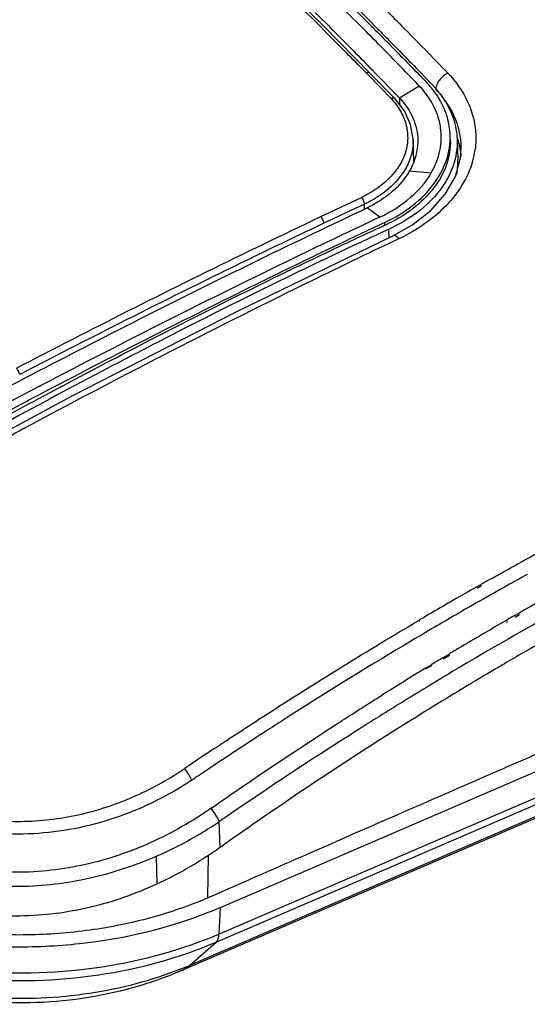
# Model space of a CAD drawing. Header units: inches. Extents: x 0 to 17, y 0 to 11.
# Tile 11 of 24: x 10.139 to 10.691, y 3.097 to 4.168. Entities that reach past the tile are written whole.
import ezdxf

# ---------------------------------------------------------------- set-up
doc = ezdxf.new("R2010")
doc.units = ezdxf.units.IN
doc.header["$LTSCALE"] = 0.935
doc.header["$MEASUREMENT"] = 0
doc.layers.get('0').update_dxf_attribs({"linetype": 'CONTINUOUS'})
doc.layers.add('1', color=7, linetype='CONTINUOUS')

msp = doc.modelspace()

# ---------------------------------------------------------------- linework, layer by layer
at = {"color": 7, "linetype": 'Continuous'}
for p, q in [((10.50677, 4.16363), (10.50469, 4.16571)), ((10.50677, 4.1636), (10.50469, 4.16571)), ((10.51754, 4.11751), (10.52247, 4.11248)), ((10.51755, 4.1178), (10.52247, 4.11276)), ((10.51542, 4.11), (10.51762, 4.10775)), ((10.51542, 4.11), (10.51762, 4.10774)), ((10.51762, 4.10775), (10.54262, 4.08191)), ((10.58308, 4.10146), (10.58748, 4.09689)), ((10.58308, 4.10144), (10.58748, 4.09689)), ((10.55166, 4.08268), (10.57303, 4.09593)), ((10.54694, 4.08155), (10.54685, 4.08163)), ((10.54983, 4.08458), (10.55166, 4.08268)), ((10.54983, 4.08455), (10.55166, 4.08268)), ((10.55166, 4.08268), (10.55172, 4.07538)), ((10.56736, 4.014), (10.56663, 4.0377)), ((10.61443, 4.03739), (10.6151, 4.0156)), ((10.61823, 4.0177), (10.61891, 4.02868)), ((10.61891, 4.02861), (10.61891, 4.02868)), ((10.61258, 3.99739), (10.61823, 4.0177)), ((10.56259, 4.00331), (10.58624, 4.00111)), ((10.46641, 3.95376), (10.51057, 3.97461)), ((10.51383, 3.96732), (10.46969, 3.9465)), ((10.51394, 3.96179), (10.51383, 3.96732)), ((10.53057, 3.95322), (10.51657, 3.96306)), ((10.536, 3.94421), (10.53593, 3.94736)), ((10.54001, 3.93981), (10.5402, 3.93084)), ((10.5445, 3.93293), (10.54446, 3.93291)), ((10.48063, 3.92109), (10.4719, 3.91689)), ((10.48064, 3.92106), (10.4719, 3.91686)), ((10.47292, 3.91479), (10.48165, 3.91893)), ((10.47292, 3.91478), (10.48165, 3.91892)), ((10.16223, 3.77006), (10.16, 3.76889)), ((10.16226, 3.76981), (10.16004, 3.76862)), ((10.16881, 3.76447), (10.16369, 3.76178)), ((10.16881, 3.76447), (10.16369, 3.76178)), ((10.16528, 3.7588), (10.16676, 3.75959)), ((10.63583, 3.55124), (10.64095, 3.55415)), ((10.6361, 3.54984), (10.64121, 3.55278)), ((10.67712, 3.52007), (10.68181, 3.52276)), ((10.57343, 3.51512), (10.57368, 3.51527)), ((10.5737, 3.5139), (10.57396, 3.51405)), ((10.66776, 3.51469), (10.66915, 3.51548)), ((10.66814, 3.51288), (10.66952, 3.51368)), ((10.67748, 3.51829), (10.68216, 3.52101)), ((10.59894, 3.4741), (10.60572, 3.47817)), ((10.59923, 3.47292), (10.60603, 3.47686)), ((10.58008, 3.46268), (10.58685, 3.46679)), ((10.58028, 3.46193), (10.58708, 3.46587)), ((10.35683, 3.26784), (10.35593, 3.29597)), ((10.38147, 3.28521), (10.37789, 3.28269)), ((10.38147, 3.28521), (10.37789, 3.2827)), ((10.28842, 3.22817), (10.28769, 3.25844)), ((10.34354, 3.21327), (10.34437, 3.25955))]:
    msp.add_line(p, q, dxfattribs=at)
for points in [[(10.5197, 4.10977), (10.46957, 4.16055), (10.4186, 4.21086), (10.36863, 4.2589)], [(10.54691, 4.08169), (10.53821, 4.09071), (10.52854, 4.10069), (10.5197, 4.10977)], [(10.56662, 4.0377), (10.56382, 4.05388), (10.55706, 4.0685), (10.54694, 4.08155)], [(10.54451, 3.93292), (10.56503, 3.9443), (10.58542, 3.96), (10.6015, 3.97792), (10.61258, 3.99739)], [(10.01876, 3.66313), (10.19671, 3.75908), (10.37428, 3.85016), (10.54446, 3.93291)]]:
    msp.add_lwpolyline(points, dxfattribs=at)
for centre, radius, start, end in [((6.25706, -0.06933), 5.99816, 44.914953, 45.249384), ((6.3007, -0.02868), 5.94683, 44.857007, 45.070215), ((6.70917, 0.3788), 5.37264, 44.70129, 45.08409), ((6.38905, 0.06218), 5.81184, 44.763817, 44.886659), ((6.28234, -0.04697), 5.97274, 44.72561, 44.857132), ((6.26075, -0.0512), 5.95826, 43.957594, 44.335301), ((10.51841, 4.10336), 0.00728, 113.30682, 114.24017), ((10.50561, 4.02678), 0.10491, 40.5942, 43.93962), ((10.54517, 4.07988), 0.00243, 46.20845, 53.68516), ((10.53259, 4.01202), 0.08663, 17.2527, 19.00545), ((10.53357, 4.01233), 0.08561, 15.90208, 17.25173), ((10.53487, 4.01269), 0.08426, 10.75109, 15.90897), ((10.53551, 4.02759), 0.0834, 1.97387, 7.09364), ((10.53643, 4.01299), 0.08267, 4.25167, 10.74653), ((10.53622, 4.02762), 0.0827, 0.7348, 1.96636), ((10.54159, 4.03959), 0.09326, 344.232, 351.5948), ((10.54496, 4.03901), 0.08984, 351.64135, 352.28775), ((10.50866, 3.9942), 0.06348, 19.30065, 20.77275), ((10.53355, 4.01312), 0.08159, 350.39015, 1.75494), ((10.53792, 4.04056), 0.09705, 343.40394, 344.27054), ((14.4456, -4.35075), 9.17302, 115.227556, 115.609964), ((12.80253, -0.99875), 5.43783, 114.63323, 115.26473), ((13.91394, -3.20171), 7.89961, 117.322317, 117.763541), ((12.89294, -0.41924), 4.5672, 119.38263, 119.54325), ((12.90887, -0.44725), 4.59942, 119.61709, 119.98373), ((12.78623, -0.15482), 4.23712, 119.03455, 119.77953), ((12.92507, -0.47534), 4.63184, 119.98368, 120.31035), ((12.93716, -0.49604), 4.65582, 120.31023, 120.5067), ((12.81528, -0.20531), 4.29537, 119.99734, 120.79553), ((12.80033, -0.17954), 4.26558, 119.85163, 119.97514), ((12.83131, -0.23232), 4.32678, 120.79479, 120.9557), ((12.84137, -0.24906), 4.34631, 121.06023, 121.24644), ((12.86341, -0.28516), 4.38861, 121.35133, 122.07907), ((12.76114, -0.10793), 4.14427, 120.41227, 120.93901), ((12.91295, -0.39813), 4.49263, 121.12547, 121.65898), ((12.89678, -0.37141), 4.46139, 120.93576, 121.12506), ((13.10877, -0.76893), 4.97823, 123.64267, 124.09033), ((10.12523, 3.63896), 0.34446, 303.06376, 304.12646), ((13.14268, -0.82662), 5.03007, 123.72391, 123.87667), ((10.28876, 3.32411), 0.04114, 24.42263, 25.63036), ((13.14958, -0.83689), 5.04245, 123.87666, 124.00166), ((12.6777, 0.00086), 4.00744, 125.02162, 125.39009)]:
    msp.add_arc(centre, radius, start, end, dxfattribs=at)
for points, knots in [([(10.51542, 4.11), (10.50308, 4.12265), (10.45421, 4.17232), (10.4044, 4.22109), (10.36669, 4.25691)], [0, 0, 0, 0, 0.2535703, 1, 1, 1, 1]), ([(10.46012, 4.17561), (10.46492, 4.17085), (10.48416, 4.15168), (10.50327, 4.13238), (10.51755, 4.1178)], [0, 0, 0, 0, 0.248676, 1, 1, 1, 1]), ([(10.53779, 4.17755), (10.54335, 4.17196), (10.5657, 4.1494), (10.58787, 4.12666), (10.60443, 4.10947)], [0, 0, 0, 0, 0.2485031, 1, 1, 1, 1]), ([(10.57303, 4.09593), (10.56826, 4.1009), (10.54922, 4.12064), (10.53001, 4.14021), (10.51555, 4.15479)], [0, 0, 0, 0, 0.2512517, 1, 1, 1, 1]), ([(10.52588, 4.15612), (10.5305, 4.15146), (10.54901, 4.13271), (10.56741, 4.11383), (10.58116, 4.09957)], [0, 0, 0, 0, 0.248723, 1, 1, 1, 1]), ([(10.52795, 4.15797), (10.53256, 4.15332), (10.55103, 4.13458), (10.56937, 4.11571), (10.58308, 4.10146)], [0, 0, 0, 0, 0.2486152, 1, 1, 1, 1]), ([(10.51553, 4.11005), (10.51626, 4.11036), (10.51742, 4.11066), (10.51889, 4.11039), (10.51948, 4.11), (10.5197, 4.10977)], [0, 0, 0, 0, 0.5377994, 0.7795572, 1, 1, 1, 1]), ([(10.60443, 4.10947), (10.60081, 4.10787), (10.59604, 4.10393), (10.5922, 4.09743), (10.59126, 4.09389), (10.59123, 4.09224)], [0, 0, 0, 0, 0.5259544, 0.7799178, 1, 1, 1, 1]), ([(10.60443, 4.10947), (10.60525, 4.10862), (10.60844, 4.10522), (10.61143, 4.10163), (10.61355, 4.09887)], [0, 0, 0, 0, 0.253526, 1, 1, 1, 1]), ([(10.58802, 4.07563), (10.58704, 4.07744), (10.58277, 4.0847), (10.57745, 4.09134), (10.57303, 4.09594)], [0, 0, 0, 0, 0.2432445, 1, 1, 1, 1]), ([(10.59637, 4.07916), (10.5956, 4.08055), (10.59232, 4.08612), (10.58845, 4.09134), (10.58528, 4.09504)], [0, 0, 0, 0, 0.2450477, 1, 1, 1, 1]), ([(10.58748, 4.09689), (10.59544, 4.08858), (10.60552, 4.07445), (10.61283, 4.05337), (10.61426, 4.04269), (10.61443, 4.0374)], [0, 0, 0, 0, 0.5183023, 0.7619268, 1, 1, 1, 1]), ([(10.61828, 4.03789), (10.61705, 4.04773), (10.61082, 4.06773), (10.59856, 4.0846), (10.59123, 4.09224)], [0, 0, 0, 0, 0.4838214, 1, 1, 1, 1]), ([(10.61355, 4.09887), (10.62143, 4.08853), (10.63065, 4.07093), (10.63519, 4.04572), (10.63482, 4.03313), (10.63398, 4.02696)], [0, 0, 0, 0, 0.5102885, 0.7555881, 1, 1, 1, 1]), ([(10.54262, 4.08191), (10.5464, 4.07787), (10.55308, 4.06931), (10.55934, 4.05461), (10.56142, 4.03921), (10.55904, 4.02373), (10.55224, 4.00898), (10.54155, 3.99549), (10.52748, 3.98366), (10.51647, 3.97737), (10.51057, 3.97461)], [0, 0, 0, 0, 0.1244758, 0.241677, 0.3552266, 0.4695021, 0.5889544, 0.7165666, 0.8535598, 1, 1, 1, 1]), ([(10.54661, 4.08184), (10.54612, 4.0822), (10.54469, 4.08259), (10.54332, 4.08222), (10.54262, 4.08191)], [0, 0, 0, 0, 0.4446018, 1, 1, 1, 1]), ([(10.55166, 4.08268), (10.55775, 4.07629), (10.56774, 4.06196), (10.57159, 4.04478), (10.57165, 4.03653)], [0, 0, 0, 0, 0.5167619, 1, 1, 1, 1]), ([(10.60681, 4.0425), (10.60658, 4.04881), (10.60453, 4.06158), (10.59952, 4.07349), (10.59637, 4.07916)], [0, 0, 0, 0, 0.4929123, 1, 1, 1, 1]), ([(10.59647, 4.05046), (10.59616, 4.05262), (10.59448, 4.06134), (10.5912, 4.06974), (10.58802, 4.07563)], [0, 0, 0, 0, 0.2461582, 1, 1, 1, 1]), ([(10.58624, 4.00111), (10.5906, 4.00864), (10.59712, 4.02475), (10.59768, 4.0422), (10.59647, 4.05046)], [0, 0, 0, 0, 0.5104773, 1, 1, 1, 1]), ([(10.53593, 3.94737), (10.54659, 3.95239), (10.5661, 3.96417), (10.58938, 3.98723), (10.60421, 4.0138), (10.60714, 4.03324), (10.60681, 4.0425)], [0, 0, 0, 0, 0.2823903, 0.5410663, 0.7776578, 1, 1, 1, 1]), ([(10.60699, 4.03742), (10.60732, 4.02828), (10.60434, 4.00912), (10.58944, 3.98303), (10.56611, 3.96051), (10.54663, 3.94906), (10.536, 3.94418)], [0, 0, 0, 0, 0.221701, 0.4574493, 0.7162105, 1, 1, 1, 1]), ([(10.61443, 4.0374), (10.61472, 4.02783), (10.61156, 4.00779), (10.59611, 3.98039), (10.57162, 3.95681), (10.55116, 3.94493), (10.54001, 3.93981)], [0, 0, 0, 0, 0.2217721, 0.4573629, 0.7160343, 1, 1, 1, 1]), ([(10.56662, 4.0376), (10.56679, 4.03212), (10.5655, 4.02085), (10.56104, 4.01045), (10.55819, 4.00553)], [0, 0, 0, 0, 0.4903052, 1, 1, 1, 1]), ([(10.57165, 4.03653), (10.57169, 4.03086), (10.57011, 4.01922), (10.56552, 4.00844), (10.56259, 4.00331)], [0, 0, 0, 0, 0.4898199, 1, 1, 1, 1]), ([(10.55819, 4.00553), (10.55352, 3.99747), (10.54024, 3.9823), (10.52327, 3.97173), (10.51383, 3.96732)], [0, 0, 0, 0, 0.4720479, 1, 1, 1, 1]), ([(10.56259, 4.00332), (10.55774, 3.99483), (10.544, 3.97888), (10.52635, 3.96775), (10.51657, 3.96306)], [0, 0, 0, 0, 0.4741623, 1, 1, 1, 1]), ([(10.63093, 4.01284), (10.62838, 4.00431), (10.62068, 3.98735), (10.60293, 3.96466), (10.57942, 3.94484), (10.56105, 3.93427), (10.55122, 3.92961)], [0, 0, 0, 0, 0.2254327, 0.4660344, 0.7243293, 1, 1, 1, 1]), ([(10.53057, 3.95322), (10.54235, 3.95881), (10.56366, 3.97196), (10.58039, 3.99096), (10.58624, 4.00111)], [0, 0, 0, 0, 0.5268455, 1, 1, 1, 1]), ([(10.51383, 3.96732), (10.51374, 3.96864), (10.5129, 3.97126), (10.51151, 3.97361), (10.51057, 3.97461)], [0, 0, 0, 0, 0.4924066, 1, 1, 1, 1]), ([(10.05122, 3.72841), (10.12814, 3.76973), (10.2822, 3.85008), (10.43839, 3.92623), (10.51657, 3.96306)], [0, 0, 0, 0, 0.5025564, 1, 1, 1, 1]), ([(10.13566, 3.78898), (10.16312, 3.80328), (10.27261, 3.85971), (10.38312, 3.91418), (10.46641, 3.95376)], [0, 0, 0, 0, 0.2513142, 1, 1, 1, 1]), ([(10.53057, 3.95322), (10.49975, 3.9387), (10.37601, 3.8796), (10.25353, 3.81786), (10.16223, 3.77006)], [0, 0, 0, 0, 0.2484665, 1, 1, 1, 1]), ([(10.46969, 3.9465), (10.46964, 3.94711), (10.46935, 3.94842), (10.46863, 3.95033), (10.46766, 3.95217), (10.46685, 3.95328), (10.46641, 3.95376)], [0, 0, 0, 0, 0.2292879, 0.4922346, 0.7591391, 1, 1, 1, 1]), ([(10.46969, 3.9465), (10.44204, 3.93337), (10.33111, 3.88006), (10.22117, 3.82468), (10.13912, 3.78201)], [0, 0, 0, 0, 0.2486522, 1, 1, 1, 1]), ([(10.54001, 3.93981), (10.53462, 3.93734), (10.51303, 3.9274), (10.4915, 3.9173), (10.47538, 3.90965)], [0, 0, 0, 0, 0.2495043, 1, 1, 1, 1]), ([(10.55122, 3.92961), (10.51695, 3.91336), (10.37933, 3.84697), (10.24347, 3.77692), (10.14232, 3.72249)], [0, 0, 0, 0, 0.2482266, 1, 1, 1, 1]), ([(10.55122, 3.92961), (10.55063, 3.93025), (10.54946, 3.93137), (10.54738, 3.93285), (10.54542, 3.93334), (10.5445, 3.93293)], [0, 0, 0, 0, 0.3357938, 0.6130959, 1, 1, 1, 1]), ([(10.16676, 3.75959), (10.19215, 3.77316), (10.29329, 3.82667), (10.39554, 3.87811), (10.47292, 3.91479)], [0, 0, 0, 0, 0.2516461, 1, 1, 1, 1]), ([(10.4719, 3.91689), (10.44655, 3.90471), (10.34485, 3.85524), (10.24404, 3.80395), (10.16881, 3.76447)], [0, 0, 0, 0, 0.2487059, 1, 1, 1, 1]), ([(10.47538, 3.90965), (10.45971, 3.90221), (10.39687, 3.87201), (10.3346, 3.84063), (10.28806, 3.81661)], [0, 0, 0, 0, 0.2487813, 1, 1, 1, 1]), ([(10.23412, 3.78848), (10.19745, 3.76923), (10.12429, 3.73003), (10.05155, 3.69007), (10.01522, 3.66984)], [0, 0, 0, 0, 0.4989772, 1, 1, 1, 1]), ([(10.13913, 3.78202), (10.13905, 3.7826), (10.13869, 3.78384), (10.13765, 3.78624), (10.13657, 3.788), (10.13566, 3.78898)], [0, 0, 0, 0, 0.2259975, 0.4870358, 1, 1, 1, 1]), ([(10.16, 3.76889), (10.14712, 3.76214), (10.09552, 3.73497), (10.04415, 3.70734), (10.00573, 3.68636)], [0, 0, 0, 0, 0.2494063, 1, 1, 1, 1]), ([(10.16369, 3.76178), (10.15429, 3.75684), (10.11663, 3.73698), (10.07909, 3.71688), (10.05099, 3.70167)], [0, 0, 0, 0, 0.2495788, 1, 1, 1, 1]), ([(10.05319, 3.698), (10.06252, 3.70313), (10.09979, 3.72355), (10.13718, 3.74378), (10.16528, 3.7588)], [0, 0, 0, 0, 0.2503889, 1, 1, 1, 1]), ([(10.14232, 3.72249), (10.13261, 3.71726), (10.09373, 3.69626), (10.05499, 3.67499), (10.026, 3.65889)], [0, 0, 0, 0, 0.2495732, 1, 1, 1, 1]), ([(10.65209, 3.56044), (10.65718, 3.56331), (10.67749, 3.57469), (10.69789, 3.58592), (10.71323, 3.59425)], [0, 0, 0, 0, 0.2504998, 1, 1, 1, 1]), ([(10.69066, 3.56473), (10.68418, 3.56115), (10.65826, 3.54672), (10.63247, 3.53205), (10.6132, 3.5209)], [0, 0, 0, 0, 0.2493676, 1, 1, 1, 1]), ([(10.76175, 3.54588), (10.74845, 3.53865), (10.69515, 3.50929), (10.64248, 3.47882), (10.60328, 3.45532)], [0, 0, 0, 0, 0.2488666, 1, 1, 1, 1]), ([(10.35077, 3.37549), (10.36911, 3.3877), (10.44237, 3.43575), (10.51693, 3.48183), (10.57343, 3.51512)], [0, 0, 0, 0, 0.2514377, 1, 1, 1, 1]), ([(10.6132, 3.5209), (10.59743, 3.51177), (10.53421, 3.4747), (10.47186, 3.43615), (10.42551, 3.40642)], [0, 0, 0, 0, 0.2486274, 1, 1, 1, 1]), ([(10.71907, 3.4983), (10.7144, 3.49566), (10.69573, 3.48504), (10.67714, 3.47427), (10.66323, 3.46611)], [0, 0, 0, 0, 0.2495035, 1, 1, 1, 1]), ([(10.63046, 3.44667), (10.60941, 3.43405), (10.52501, 3.38244), (10.44243, 3.32784), (10.38147, 3.28521)], [0, 0, 0, 0, 0.2481016, 1, 1, 1, 1]), ([(9.87495, 3.43236), (9.89869, 3.40082), (9.94338, 3.35862), (10.01448, 3.31983), (10.07396, 3.30056), (10.13655, 3.29411), (10.19926, 3.30044), (10.25905, 3.31943), (10.29587, 3.33902), (10.31316, 3.35028)], [0, 0, 0, 0, 0.2408761, 0.3658778, 0.49228, 0.6196335, 0.7470451, 0.8741164, 1, 1, 1, 1]), ([(10.55494, 3.42594), (10.5382, 3.41562), (10.47103, 3.37359), (10.40495, 3.32982), (10.35591, 3.29599)], [0, 0, 0, 0, 0.2481148, 1, 1, 1, 1]), ([(10.47543, 3.39688), (10.48018, 3.39997), (10.49919, 3.41224), (10.5183, 3.42437), (10.53267, 3.43337)], [0, 0, 0, 0, 0.2505351, 1, 1, 1, 1]), ([(10.347, 3.31047), (10.32661, 3.29622), (10.28289, 3.27121), (10.21117, 3.24666), (10.13536, 3.23802), (10.05958, 3.24666), (9.98831, 3.27207), (9.92436, 3.31029), (9.86908, 3.35784), (9.83863, 3.395), (9.82507, 3.41423)], [0, 0, 0, 0, 0.1255303, 0.2524697, 0.3799822, 0.5073348, 0.6338651, 0.7588202, 0.8812505, 1, 1, 1, 1]), ([(10.42551, 3.40642), (10.4192, 3.40236), (10.39392, 3.38607), (10.3688, 3.36954), (10.35003, 3.35701)], [0, 0, 0, 0, 0.2495375, 1, 1, 1, 1]), ([(10.34707, 3.31052), (10.3577, 3.31794), (10.40011, 3.34727), (10.44303, 3.37588), (10.47543, 3.39688)], [0, 0, 0, 0, 0.251258, 1, 1, 1, 1]), ([(10.32586, 3.34191), (10.32538, 3.3429), (10.3232, 3.34704), (10.32056, 3.35093), (10.31831, 3.3537)], [0, 0, 0, 0, 0.236566, 1, 1, 1, 1]), ([(10.32976, 3.34339), (10.30553, 3.32704), (10.25274, 3.29961), (10.16548, 3.27948), (10.07575, 3.28405), (10.01904, 3.30328), (9.99257, 3.31611)], [0, 0, 0, 0, 0.2478783, 0.4990152, 0.7505612, 1, 1, 1, 1]), ([(10.35591, 3.29598), (10.35495, 3.29845), (10.35219, 3.30346), (10.34892, 3.30812), (10.347, 3.31047)], [0, 0, 0, 0, 0.4659552, 1, 1, 1, 1]), ([(10.28769, 3.25843), (10.29369, 3.26103), (10.31726, 3.27196), (10.33983, 3.28506), (10.35591, 3.29598)], [0, 0, 0, 0, 0.251593, 1, 1, 1, 1]), ([(10.35683, 3.26784), (10.35148, 3.26404), (10.32964, 3.24923), (10.30642, 3.23648), (10.28842, 3.22818)], [0, 0, 0, 0, 0.2487565, 1, 1, 1, 1]), ([(9.99057, 3.25618), (10.01386, 3.24618), (10.06261, 3.23039), (10.13925, 3.22286), (10.21567, 3.23226), (10.26438, 3.24831), (10.28769, 3.25843)], [0, 0, 0, 0, 0.2490132, 0.4995448, 0.7503634, 1, 1, 1, 1]), ([(10.28842, 3.22818), (10.26518, 3.21747), (10.21648, 3.20024), (10.13955, 3.19034), (10.06243, 3.19834), (10.01355, 3.21497), (9.99031, 3.22554)], [0, 0, 0, 0, 0.2498104, 0.5004332, 0.7507989, 1, 1, 1, 1])]:
    msp.add_open_spline(points, degree=3, knots=knots, dxfattribs=at)
at = {"layer": '1', "color": 7, "linetype": 'Continuous'}
for p, q in [((10.35731, 3.20279), (11.83899, 3.84102)), ((11.83746, 3.81186), (10.35578, 3.17363)), ((10.35269, 3.1651), (11.83437, 3.80333)), ((11.79606, 3.77202), (10.31438, 3.13379)), ((11.80525, 3.77786), (10.32357, 3.13963)), ((10.35578, 3.17363), (10.35731, 3.20279)), ((10.32357, 3.13963), (10.35269, 3.1651))]:
    msp.add_line(p, q, dxfattribs=at)
for centre, radius, start, end in [((10.16373, 3.62758), 0.45173, 292.30652, 293.76838), ((10.17373, 3.62909), 0.46415, 291.67507, 293.29855), ((10.16874, 3.49915), 0.39144, 291.77988, 293.29909)]:
    msp.add_arc(centre, radius, start, end, dxfattribs=at)
for points, knots in [([(10.34579, 3.21417), (10.37916, 3.22885), (10.51277, 3.28758), (10.6465, 3.34601), (10.74689, 3.38967)], [0, 0, 0, 0, 0.2498323, 1, 1, 1, 1]), ([(9.81222, 3.27395), (9.84202, 3.24454), (9.8988, 3.20901), (9.98325, 3.17904), (10.05465, 3.16419), (10.12912, 3.15842), (10.22759, 3.16295), (10.30024, 3.1799), (10.34516, 3.19776)], [0, 0, 0, 0, 0.2227246, 0.3466358, 0.4763274, 0.6093269, 0.742874, 1, 1, 1, 1]), ([(10.33518, 3.20966), (10.31518, 3.20145), (10.27308, 3.1878), (10.20705, 3.17545), (10.13874, 3.17137), (10.07053, 3.17541), (10.00473, 3.18782), (9.92602, 3.21354), (9.87244, 3.24449), (9.84344, 3.27041)], [0, 0, 0, 0, 0.1252359, 0.2554203, 0.3881207, 0.520637, 0.6502743, 0.7746931, 1, 1, 1, 1]), ([(10.35578, 3.17363), (10.31542, 3.15624), (10.22757, 3.13242), (10.11403, 3.12851), (10.02392, 3.14098), (9.94133, 3.16283), (9.88381, 3.19045), (9.8509, 3.21417)], [0, 0, 0, 0, 0.2507527, 0.5129783, 0.6427846, 0.7685343, 1, 1, 1, 1]), ([(9.84808, 3.21042), (9.88018, 3.18588), (9.93707, 3.15713), (10.01926, 3.13421), (10.10951, 3.12075), (10.22367, 3.12382), (10.31209, 3.1476), (10.35269, 3.1651)], [0, 0, 0, 0, 0.2300614, 0.3554845, 0.4853464, 0.7482948, 1, 1, 1, 1]), ([(10.31438, 3.13379), (10.28027, 3.1191), (10.20721, 3.09904), (10.0942, 3.09657), (9.98456, 3.12114), (9.91858, 3.15653), (9.88968, 3.17861)], [0, 0, 0, 0, 0.2503199, 0.5039368, 0.7548752, 1, 1, 1, 1]), ([(10.35268, 3.16511), (10.35368, 3.16599), (10.35522, 3.16883), (10.35568, 3.17189), (10.35577, 3.17364)], [0, 0, 0, 0, 0.4333663, 1, 1, 1, 1]), ([(10.31398, 3.13565), (10.28232, 3.123), (10.2143, 3.10529), (10.10934, 3.10089), (10.00758, 3.11757), (9.94488, 3.14341), (9.9173, 3.15993)], [0, 0, 0, 0, 0.2497877, 0.5096842, 0.7644196, 1, 1, 1, 1]), ([(10.31438, 3.13379), (10.31521, 3.13415), (10.31849, 3.13572), (10.32151, 3.13783), (10.32357, 3.13963)], [0, 0, 0, 0, 0.2471624, 1, 1, 1, 1])]:
    msp.add_open_spline(points, degree=3, knots=knots, dxfattribs=at)

doc.saveas('drawing.dxf')
